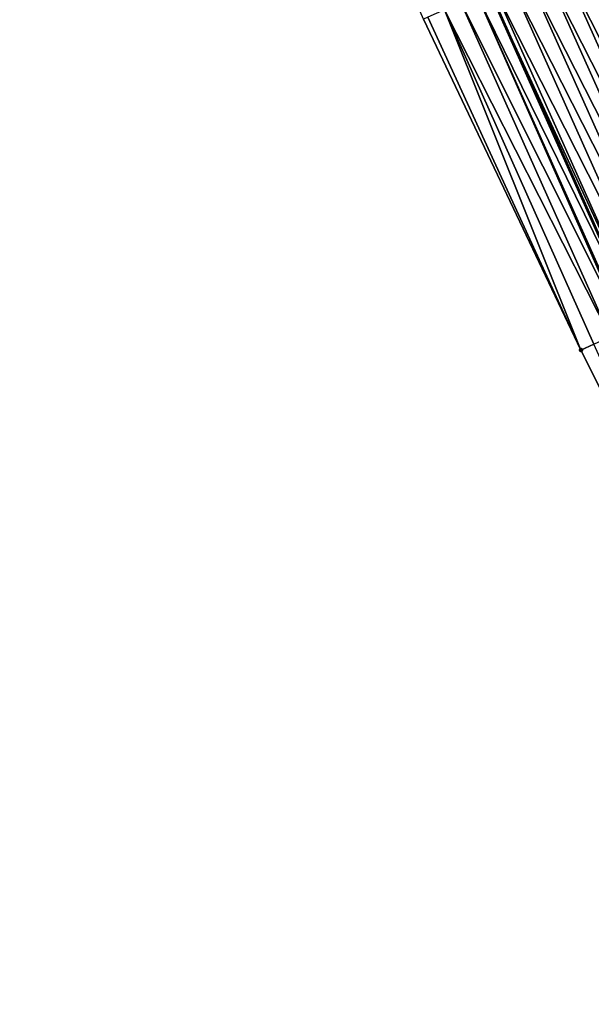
# Model space of a CAD drawing. Header units: feet. Extents: x 2007189 to 2022806, y 818621 to 837694.
# Tile 202 of 256: x 2011846 to 2011877, y 825846 to 825900. Entities that reach past the tile are written whole.
import ezdxf

# ---------------------------------------------------------------- set-up
doc = ezdxf.new("R2010")
doc.units = ezdxf.units.FT
doc.header["$MEASUREMENT"] = 0
for name, color, linetype, lineweight in [('EP_Travel Lane', 172, 'Continuous', 53), ('Road Shots', 141, 'Continuous', 100), ('Road X-Section', 40, 'Continuous', 13)]:
    doc.layers.add(name, color=color, linetype=linetype, lineweight=lineweight)
doc.layers.add('I-77-MM17-21_SB-Surface-Border', color=7, linetype='Continuous')
doc.layers.add('I-77-MM17-21_SB-Surface-TIN', color=7, linetype='Continuous')

msp = doc.modelspace()

# ---------------------------------------------------------------- linework, layer by layer
at = {"layer": 'EP_Travel Lane'}
msp.add_polyline3d([(2011800.416499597, 826067.8512253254, 322.0212896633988), (2011808.085702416, 826049.3816244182, 322.2605564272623), (2011815.834362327, 826030.7793594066, 322.5158375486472), (2011823.666522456, 826012.3782078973, 322.7551909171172), (2011831.498808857, 825993.9767597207, 322.9689140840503), (2011839.330859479, 825975.5758654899, 323.2304693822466), (2011847.361570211, 825956.8250751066, 323.4883296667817), (2011855.479467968, 825938.5482027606, 323.7246344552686), (2011863.59722895, 825920.2716383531, 323.987994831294), (2011871.715165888, 825901.9946777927, 324.2165505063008), (2011880.012438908, 825883.4339454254, 324.4623542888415), (2011888.401689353, 825865.2801968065, 324.7120118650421), (2011896.79101751, 825847.1262800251, 324.9454675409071), (2011905.180451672, 825828.9721338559, 325.1568224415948)], dxfattribs=at)
at = {"layer": 'I-77-MM17-21_SB-Surface-Border', "color": 3, "linetype": 'Continuous', "lineweight": -3}
msp.add_polyline3d([(2011902.095382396, 825827.5473982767, 325.2317235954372), (2011893.691531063, 825845.69492447, 325.023744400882), (2011885.797656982, 825864.0777744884, 324.7881377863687), (2011876.821955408, 825881.960852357, 324.565579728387), (2011868.058920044, 825900.3723042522, 324.3354122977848), (2011860.084581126, 825918.7128662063, 324.0936181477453), (2011851.865582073, 825936.9446886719, 323.846752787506), (2011844.42627449, 825955.5226408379, 323.5862838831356), (2011836.345449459, 825974.3149441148, 323.3353325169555), (2011828.136263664, 825992.5564903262, 323.0825792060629), (2011820.345259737, 826010.9752527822, 322.8584934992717), (2011812.422673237, 826029.3382778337, 322.6271534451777), (2011805.64641768, 826048.3712826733, 322.3722156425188), (2011797.693609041, 826066.7234529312, 322.1487775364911)], dxfattribs=at)
at = {"layer": 'I-77-MM17-21_SB-Surface-TIN', "color": 128, "linetype": 'Continuous', "lineweight": -3}
for points in [[(2011885.70974074, 825886.0636495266, 324.2126202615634), (2011877.453617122, 825904.5400855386, 323.9643085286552), (2011876.539512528, 825904.1346067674, 324.0038344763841)], [(2011883.89384964, 825885.2254727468, 324.2909657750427), (2011875.625404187, 825903.7291364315, 324.0441010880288), (2011874.711289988, 825903.3236792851, 324.085525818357)], [(2011884.801799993, 825885.6445507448, 324.250791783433), (2011876.539512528, 825904.1346067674, 324.0038344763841), (2011875.625404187, 825903.7291364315, 324.0441010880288)], [(2011883.89384964, 825885.2254727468, 324.2909657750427), (2011884.801799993, 825885.6445507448, 324.250791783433), (2011875.625404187, 825903.7291364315, 324.0441010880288)], [(2011884.801799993, 825885.6445507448, 324.250791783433), (2011885.70974074, 825886.0636495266, 324.2126202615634), (2011876.539512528, 825904.1346067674, 324.0038344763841)], [(2011882.985901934, 825884.8063890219, 324.3305879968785), (2011874.711289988, 825903.3236792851, 324.085525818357), (2011873.797180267, 825902.9182120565, 324.1260652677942)], [(2011882.985901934, 825884.8063890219, 324.3305879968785), (2011883.89384964, 825885.2254727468, 324.2909657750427), (2011874.711289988, 825903.3236792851, 324.085525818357)], [(2011882.077946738, 825884.3873215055, 324.3717718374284), (2011873.797180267, 825902.9182120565, 324.1260652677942), (2011872.883073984, 825902.5127370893, 324.1659252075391)], [(2011882.077946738, 825884.3873215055, 324.3717718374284), (2011882.985901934, 825884.8063890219, 324.3305879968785), (2011873.797180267, 825902.9182120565, 324.1260652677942)], [(2011880.262042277, 825883.5491736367, 324.4529028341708), (2011871.968964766, 825902.1072687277, 324.2063651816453), (2011871.715165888, 825901.9946777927, 324.2165505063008)], [(2011881.169994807, 825883.9682469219, 324.4122747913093), (2011872.883073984, 825902.5127370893, 324.1659252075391), (2011871.968964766, 825902.1072687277, 324.2063651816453)], [(2011880.262042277, 825883.5491736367, 324.4529028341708), (2011881.169994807, 825883.9682469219, 324.4122747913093), (2011871.968964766, 825902.1072687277, 324.2063651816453)], [(2011881.169994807, 825883.9682469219, 324.4122747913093), (2011882.077946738, 825884.3873215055, 324.3717718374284), (2011872.883073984, 825902.5127370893, 324.1659252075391)], [(2011879.269545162, 825883.0909884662, 324.4901999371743), (2011871.054874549, 825901.701757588, 324.2430489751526), (2011870.140816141, 825901.2961748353, 324.2734447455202)], [(2011871.054874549, 825901.701757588, 324.2430489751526), (2011880.012438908, 825883.4339454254, 324.4623542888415), (2011871.715165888, 825901.9946777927, 324.2165505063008)], [(2011879.354119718, 825883.1300354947, 324.4872821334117), (2011880.012438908, 825883.4339454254, 324.4623542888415), (2011871.054874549, 825901.701757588, 324.2430489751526)], [(2011879.269545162, 825883.0909884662, 324.4901999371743), (2011879.354119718, 825883.1300354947, 324.4872821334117), (2011871.054874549, 825901.701757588, 324.2430489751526)], [(2011880.262042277, 825883.5491736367, 324.4529028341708), (2011871.715165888, 825901.9946777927, 324.2165505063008), (2011880.012438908, 825883.4339454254, 324.4623542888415)], [(2011878.446229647, 825882.7108270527, 324.5148882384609), (2011870.140816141, 825901.2961748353, 324.2734447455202), (2011869.226774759, 825900.8905537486, 324.3004745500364)], [(2011878.446229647, 825882.7108270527, 324.5148882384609), (2011879.269545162, 825883.0909884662, 324.4901999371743), (2011870.140816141, 825901.2961748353, 324.2734447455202)], [(2011876.821955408, 825881.960852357, 324.565579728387), (2011868.312733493, 825900.4849324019, 324.3274815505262), (2011868.058920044, 825900.3723042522, 324.3354122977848)], [(2011876.821955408, 825881.960852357, 324.565579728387), (2011869.226774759, 825900.8905537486, 324.3004745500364), (2011868.312733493, 825900.4849324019, 324.3274815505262)], [(2011876.821955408, 825881.960852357, 324.565579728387), (2011877.538339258, 825882.2916192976, 324.5425605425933), (2011869.226774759, 825900.8905537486, 324.3004745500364)], [(2011877.538339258, 825882.2916192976, 324.5425605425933), (2011878.446229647, 825882.7108270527, 324.5148882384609), (2011869.226774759, 825900.8905537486, 324.3004745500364)], [(2011885.797656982, 825864.0777744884, 324.7881377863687), (2011877.538339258, 825882.2916192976, 324.5425605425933), (2011876.821955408, 825881.960852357, 324.565579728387)]]:
    msp.add_3dface(points, dxfattribs=at)
at = {"layer": 'Road Shots', "lineweight": 100}
msp.add_point((2011876.821955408, 825881.960852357, 324.565579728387), dxfattribs=at)
msp.add_point((2011876.821955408, 825881.960852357, 324.565579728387), dxfattribs=at)
at = {"layer": 'Road X-Section', "extrusion": (0.4194675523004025, -0.9076983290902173, 0.01143310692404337), "elevation": 94269.08093708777, "flags": 128}
msp.add_lwpolyline([(2172794.714448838, -754.9620209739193), (2172793.714448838, -754.9164993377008), (2172792.714448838, -754.8662617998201), (2172791.714448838, -754.824964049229), (2172790.714448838, -754.7832294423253), (2172789.714448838, -754.7321256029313), (2172788.714448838, -754.687509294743), (2172788.021105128, -754.6574692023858), (2172787.714448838, -754.6462612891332), (2172786.714448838, -754.6118963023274), (2172785.714448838, -754.5760287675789), (2172784.714448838, -754.5395370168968), (2172783.714448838, -754.5049007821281), (2172782.714448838, -754.4676875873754), (2172781.714448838, -754.4320114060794), (2172780.714448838, -754.3966199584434), (2172779.714448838, -754.3575932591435), (2172778.714448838, -754.3166411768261), (2172777.714448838, -754.2794040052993), (2172776.714448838, -754.250532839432), (2172775.714448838, -754.2196734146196), (2172774.714448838, -754.1849158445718), (2172773.714448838, -754.1501091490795), (2172772.714448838, -754.1099287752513), (2172771.714448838, -754.0688539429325), (2172770.714448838, -754.0308781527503), (2172769.714448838, -753.9929286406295), (2172768.714448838, -753.953009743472), (2172767.714448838, -753.910257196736), (2172766.714448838, -753.8723711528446), (2172765.714448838, -753.8377452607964), (2172764.714448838, -753.8027658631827), (2172763.714448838, -753.7718217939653), (2172762.714448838, -753.7390863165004), (2172761.714448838, -753.7011813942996), (2172760.714448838, -753.6622621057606), (2172759.714448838, -753.6251187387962), (2172758.714448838, -753.5869447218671), (2172757.714448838, -753.5467681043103), (2172756.714448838, -753.5071432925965), (2172755.714448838, -753.46595676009), (2172754.714448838, -753.4254511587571), (2172753.714448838, -753.3848204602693), (2172752.714448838, -753.350438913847), (2172752.621295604, -753.3475209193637), (2172751.714448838, -753.3228310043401), (2172750.714448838, -753.2951568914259), (2172749.925390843, -753.2721362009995), (2172749.925390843, -753.2721362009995)], dxfattribs=at)

doc.saveas('drawing.dxf')
